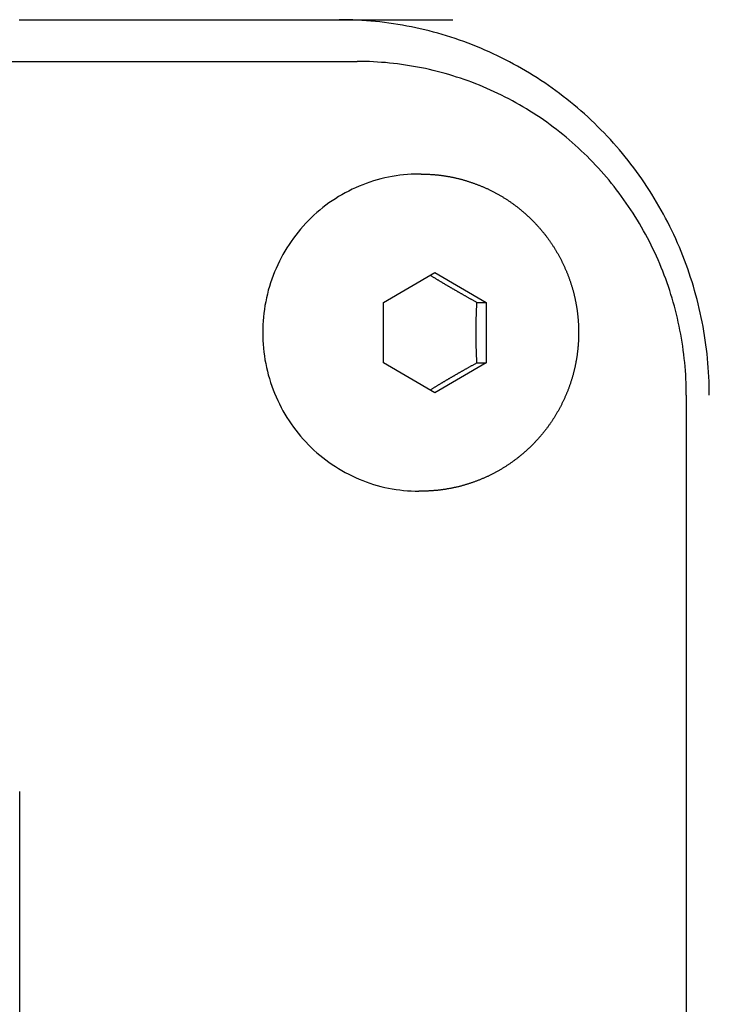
# Model space of a CAD drawing. Extents: x 987 to 2641, y 1244 to 2490.
# Tile 111 of 138: x 2553 to 2569, y 1940 to 1963. Entities that reach past the tile are written whole.
import ezdxf

# ---------------------------------------------------------------- set-up
doc = ezdxf.new("R2010")
doc.units = 0
doc.layers.add('KF_GRAVIS_8_REAR', color=7, linetype='CONTINUOUS')

# ---------------------------------------------------------------- blocks, each defined once
blk = doc.blocks.new('KF_GRAVIS_8_REAR')
at = {"layer": 'KF_GRAVIS_8_REAR'}
for p, q in [((-8.56855, -183.5), (46.58068, -183.5)), ((48.10999, -186.2), (48.05789, -186.2)), ((47.20892, -189.2783), (48.43993, -188.55662)), ((48.43993, -188.55662), (49.67094, -189.27832)), ((47.2089, -190.72168), (47.20892, -189.2783)), ((49.44519, -189.27832), (49.67094, -189.27832)), ((49.67094, -189.27832), (49.67092, -190.7217)), ((48.43991, -191.44338), (47.2089, -190.72168)), ((49.67092, -190.7217), (48.43991, -191.44338)), ((49.44518, -190.7217), (49.67092, -190.7217)), ((54.45914, -191.5), (54.45914, -295.5)), ((48.10999, -193.8), (48.05789, -193.8)), ((38.49883, -230), (38.49883, -201))]:
    blk.add_line(p, q, dxfattribs=at)
for points in [[(38.4869, -182.5, 0), (38.7078, -182.5, 0), (38.9287, -182.5, 0), (39.1497, -182.5, 0), (39.3706, -182.5, 0), (39.5916, -182.5, 0), (39.8126, -182.5, 0), (40.0336, -182.5, 0), (40.2546, -182.5, 0), (40.4756, -182.5, 0), (40.6966, -182.5, 0), (40.9176, -182.5, 0), (41.1386, -182.5, 0), (41.3596, -182.5, 0), (41.5806, -182.5, 0), (41.8016, -182.5, 0), (42.0227, -182.5, 0), (42.2437, -182.5, 0), (42.4647, -182.5, 0), (42.6857, -182.5, 0), (42.9068, -182.5, 0), (43.1278, -182.5, 0), (43.3488, -182.5, 0), (43.5698, -182.5, 0), (43.7908, -182.5, 0), (44.0118, -182.5, 0), (44.2328, -182.5, 0), (44.4538, -182.5, 0), (44.6748, -182.5, 0), (44.8957, -182.5, 0), (45.1167, -182.5, 0), (45.3376, -182.5, 0), (45.5586, -182.5, 0), (45.7795, -182.5, 0), (46.0004, -182.5, 0), (46.2213, -182.5, 0), (46.4422, -182.5, 0), (46.6631, -182.5, 0), (46.8839, -182.5, 0), (47.1048, -182.5, 0), (47.3256, -182.5, 0), (47.5464, -182.5, 0), (47.7672, -182.5, 0), (47.9879, -182.5, 0), (48.2087, -182.5, 0), (48.4294, -182.5, 0), (48.6501, -182.5, 0), (48.8708, -182.5, 0)], [(55.0098, -191.5, 0), (55.0092, -191.39, 0), (55.0072, -191.279, 0), (55.0038, -191.169, 0), (54.9992, -191.058, 0), (54.9931, -190.948, 0), (54.9858, -190.838, 0), (54.9771, -190.728, 0), (54.9672, -190.618, 0), (54.9558, -190.508, 0), (54.9432, -190.398, 0), (54.9292, -190.289, 0), (54.9139, -190.179, 0), (54.8973, -190.07, 0), (54.8793, -189.961, 0), (54.8601, -189.853, 0), (54.8395, -189.744, 0), (54.8177, -189.636, 0), (54.7945, -189.528, 0), (54.77, -189.42, 0), (54.7442, -189.313, 0), (54.7171, -189.206, 0), (54.6888, -189.1, 0), (54.6591, -188.993, 0), (54.6282, -188.887, 0), (54.596, -188.782, 0), (54.5625, -188.677, 0), (54.5277, -188.572, 0), (54.4917, -188.468, 0), (54.4544, -188.364, 0), (54.4159, -188.261, 0), (54.3762, -188.158, 0), (54.3352, -188.056, 0), (54.2929, -187.954, 0), (54.2494, -187.853, 0), (54.2048, -187.752, 0), (54.1589, -187.652, 0), (54.1118, -187.552, 0), (54.0634, -187.453, 0), (54.0139, -187.355, 0), (53.9633, -187.257, 0), (53.9114, -187.16, 0), (53.8584, -187.064, 0), (53.8042, -186.968, 0), (53.7488, -186.873, 0), (53.6924, -186.779, 0), (53.6347, -186.685, 0), (53.576, -186.592, 0), (53.5161, -186.5, 0), (53.4551, -186.408, 0), (53.393, -186.318, 0), (53.3299, -186.228, 0), (53.2656, -186.139, 0), (53.2003, -186.05, 0), (53.1339, -185.963, 0), (53.0664, -185.876, 0), (52.998, -185.79, 0), (52.9284, -185.706, 0), (52.8579, -185.621, 0), (52.7864, -185.538, 0), (52.7138, -185.456, 0), (52.6403, -185.375, 0), (52.5658, -185.294, 0), (52.4903, -185.215, 0), (52.4138, -185.136, 0), (52.3365, -185.058, 0), (52.2581, -184.982, 0), (52.1789, -184.906, 0), (52.0988, -184.831, 0), (52.0177, -184.758, 0), (51.9358, -184.685, 0), (51.853, -184.613, 0), (51.7694, -184.543, 0), (51.6849, -184.473, 0), (51.5995, -184.405, 0), (51.5134, -184.337, 0), (51.4264, -184.271, 0), (51.3386, -184.206, 0), (51.2501, -184.142, 0), (51.1608, -184.079, 0), (51.0707, -184.017, 0), (50.9799, -183.956, 0), (50.8884, -183.896, 0), (50.7961, -183.838, 0), (50.7032, -183.78, 0), (50.6096, -183.724, 0), (50.5152, -183.669, 0), (50.4203, -183.615, 0), (50.3247, -183.563, 0), (50.2284, -183.511, 0), (50.1316, -183.461, 0), (50.0341, -183.412, 0), (49.9361, -183.364, 0), (49.8375, -183.317, 0), (49.7383, -183.272, 0), (49.6386, -183.228, 0), (49.5384, -183.185, 0), (49.4376, -183.143, 0), (49.3364, -183.103, 0), (49.2347, -183.064, 0), (49.1325, -183.026, 0), (49.0299, -182.99, 0), (48.9268, -182.954, 0), (48.8233, -182.92, 0), (48.7194, -182.888, 0), (48.6152, -182.856, 0), (48.5105, -182.826, 0), (48.4055, -182.797, 0), (48.3002, -182.77, 0), (48.1945, -182.744, 0), (48.0885, -182.719, 0), (47.9822, -182.695, 0), (47.8757, -182.673, 0), (47.7689, -182.652, 0), (47.6618, -182.633, 0), (47.5546, -182.614, 0), (47.4471, -182.597, 0), (47.3394, -182.582, 0), (47.2315, -182.568, 0), (47.1235, -182.555, 0), (47.0153, -182.543, 0), (46.907, -182.533, 0), (46.7986, -182.524, 0), (46.6901, -182.517, 0), (46.5815, -182.511, 0), (46.4728, -182.506, 0), (46.3641, -182.503, 0), (46.2553, -182.501, 0), (46.1466, -182.5, 0)], [(54.4591, -191.5, 0), (54.4585, -191.402, 0), (54.4568, -191.304, 0), (54.4538, -191.206, 0), (54.4497, -191.107, 0), (54.4443, -191.009, 0), (54.4378, -190.911, 0), (54.4301, -190.814, 0), (54.4212, -190.716, 0), (54.4111, -190.618, 0), (54.3999, -190.521, 0), (54.3875, -190.423, 0), (54.3739, -190.326, 0), (54.3591, -190.229, 0), (54.3432, -190.132, 0), (54.326, -190.036, 0), (54.3078, -189.939, 0), (54.2883, -189.843, 0), (54.2677, -189.747, 0), (54.246, -189.652, 0), (54.223, -189.556, 0), (54.199, -189.461, 0), (54.1738, -189.366, 0), (54.1474, -189.272, 0), (54.1199, -189.178, 0), (54.0913, -189.084, 0), (54.0615, -188.991, 0), (54.0306, -188.898, 0), (53.9986, -188.805, 0), (53.9655, -188.713, 0), (53.9312, -188.621, 0), (53.8959, -188.529, 0), (53.8594, -188.439, 0), (53.8219, -188.348, 0), (53.7832, -188.258, 0), (53.7435, -188.169, 0), (53.7027, -188.08, 0), (53.6609, -187.991, 0), (53.6179, -187.903, 0), (53.5739, -187.816, 0), (53.5289, -187.729, 0), (53.4828, -187.643, 0), (53.4356, -187.557, 0), (53.3875, -187.472, 0), (53.3383, -187.387, 0), (53.2881, -187.303, 0), (53.2368, -187.22, 0), (53.1846, -187.137, 0), (53.1314, -187.055, 0), (53.0772, -186.974, 0), (53.022, -186.894, 0), (52.9658, -186.814, 0), (52.9087, -186.734, 0), (52.8507, -186.656, 0), (52.7916, -186.578, 0), (52.7317, -186.501, 0), (52.6708, -186.425, 0), (52.609, -186.349, 0), (52.5463, -186.275, 0), (52.4827, -186.201, 0), (52.4182, -186.128, 0), (52.3529, -186.055, 0), (52.2866, -185.984, 0), (52.2195, -185.913, 0), (52.1516, -185.843, 0), (52.0828, -185.774, 0), (52.0132, -185.706, 0), (51.9428, -185.639, 0), (51.8715, -185.572, 0), (51.7995, -185.507, 0), (51.7267, -185.442, 0), (51.6531, -185.379, 0), (51.5787, -185.316, 0), (51.5036, -185.254, 0), (51.4278, -185.193, 0), (51.3512, -185.133, 0), (51.2739, -185.074, 0), (51.1959, -185.016, 0), (51.1172, -184.959, 0), (51.0378, -184.903, 0), (50.9577, -184.848, 0), (50.877, -184.794, 0), (50.7956, -184.741, 0), (50.7136, -184.689, 0), (50.631, -184.638, 0), (50.5478, -184.588, 0), (50.464, -184.539, 0), (50.3795, -184.491, 0), (50.2946, -184.445, 0), (50.209, -184.399, 0), (50.1229, -184.354, 0), (50.0363, -184.311, 0), (49.9492, -184.268, 0), (49.8615, -184.227, 0), (49.7734, -184.186, 0), (49.6847, -184.147, 0), (49.5956, -184.109, 0), (49.5061, -184.072, 0), (49.4161, -184.036, 0), (49.3257, -184.001, 0), (49.2349, -183.968, 0), (49.1436, -183.935, 0), (49.052, -183.904, 0), (48.96, -183.874, 0), (48.8677, -183.844, 0), (48.775, -183.817, 0), (48.682, -183.79, 0), (48.5886, -183.764, 0), (48.495, -183.74, 0), (48.4011, -183.716, 0), (48.3069, -183.694, 0), (48.2124, -183.673, 0), (48.1177, -183.654, 0), (48.0228, -183.635, 0), (47.9276, -183.618, 0), (47.8322, -183.602, 0), (47.7367, -183.587, 0), (47.641, -183.573, 0), (47.5451, -183.56, 0), (47.4491, -183.549, 0), (47.3529, -183.539, 0), (47.2566, -183.529, 0), (47.1603, -183.522, 0), (47.0638, -183.515, 0), (46.9673, -183.51, 0), (46.8707, -183.505, 0), (46.774, -183.502, 0), (46.6774, -183.501, 0), (46.5807, -183.5, 0)], [(48.0579, -186.2, 0), (47.9661, -186.201, 0), (47.8743, -186.205, 0), (47.7826, -186.21, 0), (47.6911, -186.218, 0), (47.5998, -186.229, 0), (47.5088, -186.241, 0), (47.4181, -186.256, 0), (47.3278, -186.273, 0), (47.238, -186.292, 0), (47.1486, -186.314, 0), (47.0598, -186.338, 0), (46.9716, -186.364, 0), (46.884, -186.392, 0), (46.7972, -186.422, 0), (46.7111, -186.455, 0), (46.6258, -186.489, 0), (46.5414, -186.526, 0), (46.4579, -186.565, 0), (46.3753, -186.606, 0), (46.2938, -186.649, 0), (46.2133, -186.694, 0), (46.134, -186.741, 0), (46.0558, -186.79, 0), (45.9788, -186.84, 0), (45.9031, -186.893, 0), (45.8286, -186.948, 0), (45.7555, -187.004, 0), (45.6838, -187.063, 0), (45.6135, -187.123, 0), (45.5447, -187.184, 0), (45.4774, -187.248, 0), (45.4117, -187.313, 0), (45.3476, -187.38, 0), (45.2851, -187.448, 0), (45.2242, -187.518, 0), (45.1651, -187.589, 0), (45.1077, -187.662, 0), (45.0521, -187.736, 0), (44.9983, -187.812, 0), (44.9463, -187.889, 0), (44.8962, -187.967, 0), (44.848, -188.046, 0), (44.8018, -188.127, 0), (44.7575, -188.209, 0), (44.7152, -188.291, 0), (44.6749, -188.375, 0), (44.6367, -188.46, 0), (44.6005, -188.546, 0), (44.5664, -188.632, 0), (44.5344, -188.72, 0), (44.5045, -188.808, 0), (44.4768, -188.897, 0), (44.4512, -188.986, 0), (44.4278, -189.077, 0), (44.4066, -189.167, 0), (44.3875, -189.259, 0), (44.3707, -189.35, 0), (44.3561, -189.442, 0), (44.3438, -189.535, 0), (44.3336, -189.628, 0), (44.3258, -189.72, 0), (44.3201, -189.814, 0), (44.3168, -189.907, 0), (44.3156, -190, 0), (44.3168, -190.093, 0), (44.3201, -190.186, 0), (44.3258, -190.28, 0), (44.3336, -190.372, 0), (44.3438, -190.465, 0), (44.3561, -190.558, 0), (44.3707, -190.65, 0), (44.3875, -190.741, 0), (44.4066, -190.833, 0), (44.4278, -190.923, 0), (44.4512, -191.014, 0), (44.4768, -191.103, 0), (44.5045, -191.192, 0), (44.5344, -191.28, 0), (44.5664, -191.368, 0), (44.6005, -191.454, 0), (44.6367, -191.54, 0), (44.6749, -191.625, 0), (44.7152, -191.709, 0), (44.7575, -191.791, 0), (44.8018, -191.873, 0), (44.848, -191.954, 0), (44.8962, -192.033, 0), (44.9463, -192.111, 0), (44.9983, -192.188, 0), (45.0521, -192.264, 0), (45.1077, -192.338, 0), (45.1651, -192.411, 0), (45.2242, -192.482, 0), (45.2851, -192.552, 0), (45.3476, -192.62, 0), (45.4117, -192.687, 0), (45.4774, -192.752, 0), (45.5447, -192.816, 0), (45.6135, -192.877, 0), (45.6838, -192.937, 0), (45.7555, -192.996, 0), (45.8286, -193.052, 0), (45.9031, -193.107, 0), (45.9788, -193.16, 0), (46.0558, -193.21, 0), (46.134, -193.259, 0), (46.2133, -193.306, 0), (46.2938, -193.351, 0), (46.3753, -193.394, 0), (46.4579, -193.435, 0), (46.5414, -193.474, 0), (46.6258, -193.511, 0), (46.7111, -193.545, 0), (46.7972, -193.578, 0), (46.884, -193.608, 0), (46.9716, -193.636, 0), (47.0598, -193.662, 0), (47.1486, -193.686, 0), (47.238, -193.708, 0), (47.3278, -193.727, 0), (47.4181, -193.744, 0), (47.5088, -193.759, 0), (47.5998, -193.771, 0), (47.6911, -193.782, 0), (47.7826, -193.79, 0), (47.8743, -193.795, 0), (47.9661, -193.799, 0), (48.0579, -193.8, 0)], [(48.11, -186.2, 0), (48.127, -186.2, 0), (48.144, -186.2, 0), (48.1609, -186.2, 0), (48.1779, -186.201, 0), (48.1949, -186.201, 0), (48.2119, -186.201, 0), (48.2288, -186.202, 0), (48.2458, -186.202, 0), (48.2628, -186.203, 0), (48.2798, -186.204, 0), (48.2967, -186.205, 0), (48.3137, -186.206, 0), (48.3306, -186.207, 0), (48.3476, -186.208, 0), (48.3645, -186.209, 0), (48.3815, -186.21, 0), (48.3984, -186.211, 0), (48.4153, -186.213, 0), (48.4323, -186.214, 0), (48.4492, -186.215, 0), (48.4661, -186.217, 0), (48.483, -186.219, 0), (48.4999, -186.22, 0), (48.5168, -186.222, 0), (48.5336, -186.224, 0), (48.5505, -186.226, 0), (48.5674, -186.228, 0), (48.5842, -186.23, 0), (48.601, -186.232, 0), (48.6179, -186.235, 0), (48.6347, -186.237, 0), (48.6515, -186.239, 0), (48.6683, -186.242, 0), (48.6851, -186.245, 0), (48.7019, -186.247, 0), (48.7186, -186.25, 0), (48.7354, -186.253, 0), (48.7521, -186.256, 0), (48.7688, -186.259, 0), (48.7855, -186.262, 0), (48.8022, -186.265, 0), (48.8189, -186.268, 0), (48.8356, -186.271, 0), (48.8522, -186.274, 0), (48.8688, -186.278, 0), (48.8855, -186.281, 0), (48.9021, -186.285, 0), (48.9187, -186.288, 0), (48.9352, -186.292, 0), (48.9518, -186.296, 0), (48.9683, -186.3, 0), (48.9848, -186.304, 0), (49.0013, -186.308, 0), (49.0178, -186.312, 0), (49.0343, -186.316, 0), (49.0507, -186.32, 0), (49.0671, -186.324, 0), (49.0835, -186.329, 0), (49.0999, -186.333, 0), (49.1163, -186.338, 0), (49.1326, -186.342, 0), (49.1489, -186.347, 0), (49.1652, -186.352, 0), (49.1815, -186.357, 0), (49.1978, -186.362, 0), (49.214, -186.366, 0), (49.2302, -186.372, 0), (49.2464, -186.377, 0), (49.2625, -186.382, 0), (49.2787, -186.387, 0), (49.2948, -186.392, 0), (49.3109, -186.398, 0), (49.3269, -186.403, 0), (49.343, -186.409, 0), (49.359, -186.414, 0), (49.375, -186.42, 0), (49.3909, -186.426, 0), (49.4068, -186.432, 0), (49.4227, -186.438, 0), (49.4386, -186.444, 0), (49.4545, -186.45, 0), (49.4703, -186.456, 0), (49.4861, -186.462, 0), (49.5018, -186.468, 0), (49.5176, -186.475, 0), (49.5333, -186.481, 0), (49.549, -186.488, 0), (49.5646, -186.494, 0), (49.5802, -186.501, 0), (49.5958, -186.507, 0), (49.6114, -186.514, 0), (49.6269, -186.521, 0), (49.6424, -186.528, 0), (49.6578, -186.535, 0), (49.6733, -186.542, 0), (49.6887, -186.549, 0), (49.704, -186.556, 0), (49.7193, -186.563, 0), (49.7346, -186.571, 0), (49.7499, -186.578, 0), (49.7651, -186.586, 0), (49.7803, -186.593, 0), (49.7955, -186.601, 0), (49.8106, -186.608, 0), (49.8257, -186.616, 0), (49.8408, -186.624, 0), (49.8558, -186.632, 0), (49.8708, -186.64, 0), (49.8857, -186.648, 0), (49.9006, -186.656, 0), (49.9155, -186.664, 0), (49.9304, -186.672, 0), (49.9452, -186.68, 0), (49.9599, -186.689, 0), (49.9747, -186.697, 0), (49.9893, -186.706, 0), (50.004, -186.714, 0), (50.0186, -186.723, 0), (50.0332, -186.731, 0), (50.0477, -186.74, 0), (50.0622, -186.749, 0), (50.0767, -186.758, 0), (50.0911, -186.767, 0), (50.1054, -186.776, 0), (50.1198, -186.785, 0), (50.1341, -186.794, 0), (50.1483, -186.803, 0), (50.1625, -186.812, 0), (50.1767, -186.821, 0), (50.1908, -186.831, 0), (50.2049, -186.84, 0), (50.2189, -186.85, 0), (50.2329, -186.859, 0), (50.2468, -186.869, 0), (50.2608, -186.879, 0), (50.2746, -186.888, 0), (50.2884, -186.898, 0), (50.3022, -186.908, 0), (50.3159, -186.918, 0), (50.3296, -186.928, 0), (50.3432, -186.938, 0), (50.3568, -186.948, 0), (50.3704, -186.958, 0), (50.3839, -186.968, 0), (50.3973, -186.979, 0), (50.4107, -186.989, 0), (50.4241, -187, 0), (50.4374, -187.01, 0), (50.4506, -187.021, 0), (50.4638, -187.031, 0), (50.477, -187.042, 0), (50.4901, -187.052, 0), (50.5032, -187.063, 0), (50.5162, -187.074, 0), (50.5292, -187.085, 0), (50.5421, -187.096, 0), (50.5549, -187.107, 0), (50.5678, -187.118, 0), (50.5805, -187.129, 0), (50.5932, -187.14, 0), (50.6059, -187.151, 0), (50.6185, -187.163, 0), (50.6311, -187.174, 0), (50.6436, -187.185, 0), (50.6561, -187.197, 0), (50.6685, -187.208, 0), (50.6808, -187.22, 0), (50.6932, -187.232, 0), (50.7054, -187.243, 0), (50.7176, -187.255, 0), (50.7298, -187.267, 0), (50.7419, -187.279, 0), (50.7539, -187.29, 0), (50.7659, -187.302, 0), (50.7778, -187.314, 0), (50.7897, -187.326, 0), (50.8015, -187.338, 0), (50.8133, -187.351, 0), (50.825, -187.363, 0), (50.8367, -187.375, 0), (50.8483, -187.387, 0), (50.8599, -187.4, 0), (50.8714, -187.412, 0), (50.8828, -187.425, 0), (50.8942, -187.437, 0), (50.9055, -187.45, 0), (50.9168, -187.462, 0), (50.928, -187.475, 0), (50.9392, -187.488, 0), (50.9503, -187.5, 0), (50.9613, -187.513, 0), (50.9723, -187.526, 0), (50.9833, -187.539, 0), (50.9941, -187.552, 0), (51.005, -187.565, 0), (51.0157, -187.578, 0), (51.0264, -187.591, 0), (51.0371, -187.604, 0), (51.0476, -187.617, 0), (51.0582, -187.63, 0), (51.0686, -187.644, 0), (51.079, -187.657, 0), (51.0894, -187.67, 0), (51.0997, -187.684, 0), (51.1099, -187.697, 0), (51.12, -187.711, 0), (51.1302, -187.724, 0), (51.1402, -187.738, 0), (51.1502, -187.752, 0), (51.1601, -187.765, 0), (51.17, -187.779, 0), (51.1797, -187.793, 0), (51.1895, -187.807, 0), (51.1992, -187.82, 0), (51.2088, -187.834, 0), (51.2183, -187.848, 0), (51.2278, -187.862, 0), (51.2372, -187.876, 0), (51.2466, -187.89, 0), (51.2559, -187.904, 0), (51.2651, -187.919, 0), (51.2743, -187.933, 0), (51.2834, -187.947, 0), (51.2924, -187.961, 0), (51.3014, -187.976, 0), (51.3103, -187.99, 0), (51.3191, -188.004, 0), (51.3279, -188.019, 0), (51.3366, -188.033, 0), (51.3453, -188.048, 0), (51.3539, -188.062, 0), (51.3624, -188.077, 0), (51.3709, -188.091, 0), (51.3793, -188.106, 0), (51.3876, -188.121, 0), (51.3959, -188.135, 0), (51.4041, -188.15, 0), (51.4122, -188.165, 0), (51.4203, -188.18, 0), (51.4283, -188.195, 0), (51.4362, -188.21, 0), (51.4441, -188.224, 0), (51.4519, -188.239, 0), (51.4596, -188.254, 0), (51.4673, -188.269, 0), (51.4749, -188.285, 0), (51.4824, -188.3, 0), (51.4899, -188.315, 0), (51.4973, -188.33, 0), (51.5047, -188.345, 0), (51.5119, -188.36, 0), (51.5191, -188.376, 0), (51.5263, -188.391, 0), (51.5333, -188.406, 0), (51.5403, -188.422, 0), (51.5473, -188.437, 0), (51.5541, -188.452, 0), (51.5609, -188.468, 0), (51.5677, -188.483, 0), (51.5743, -188.499, 0), (51.5809, -188.514, 0), (51.5874, -188.53, 0), (51.5939, -188.546, 0), (51.6003, -188.561, 0), (51.6066, -188.577, 0), (51.6128, -188.592, 0), (51.619, -188.608, 0), (51.6251, -188.624, 0), (51.6312, -188.64, 0), (51.6371, -188.655, 0), (51.643, -188.671, 0), (51.6488, -188.687, 0), (51.6546, -188.703, 0), (51.6603, -188.719, 0), (51.6659, -188.735, 0), (51.6715, -188.751, 0), (51.6769, -188.767, 0), (51.6823, -188.783, 0), (51.6877, -188.799, 0), (51.6929, -188.815, 0), (51.6981, -188.831, 0), (51.7032, -188.847, 0), (51.7083, -188.863, 0), (51.7133, -188.879, 0), (51.7182, -188.895, 0), (51.723, -188.911, 0), (51.7278, -188.927, 0), (51.7325, -188.944, 0), (51.7371, -188.96, 0), (51.7416, -188.976, 0), (51.7461, -188.992, 0), (51.7505, -189.009, 0), (51.7548, -189.025, 0), (51.7591, -189.041, 0), (51.7633, -189.057, 0), (51.7674, -189.074, 0), (51.7714, -189.09, 0), (51.7754, -189.107, 0), (51.7793, -189.123, 0), (51.7831, -189.139, 0), (51.7869, -189.156, 0), (51.7905, -189.172, 0), (51.7941, -189.189, 0), (51.7977, -189.205, 0), (51.8011, -189.222, 0), (51.8045, -189.238, 0), (51.8078, -189.255, 0), (51.8111, -189.271, 0), (51.8142, -189.288, 0), (51.8173, -189.304, 0), (51.8204, -189.321, 0), (51.8233, -189.338, 0), (51.8262, -189.354, 0), (51.829, -189.371, 0), (51.8317, -189.387, 0), (51.8344, -189.404, 0), (51.837, -189.421, 0), (51.8395, -189.437, 0), (51.8419, -189.454, 0), (51.8443, -189.471, 0), (51.8466, -189.488, 0), (51.8488, -189.504, 0), (51.8509, -189.521, 0), (51.853, -189.538, 0), (51.855, -189.554, 0), (51.8569, -189.571, 0), (51.8588, -189.588, 0), (51.8606, -189.605, 0), (51.8623, -189.621, 0), (51.8639, -189.638, 0), (51.8655, -189.655, 0), (51.867, -189.672, 0), (51.8684, -189.689, 0), (51.8697, -189.705, 0), (51.871, -189.722, 0), (51.8722, -189.739, 0), (51.8733, -189.756, 0), (51.8743, -189.773, 0), (51.8753, -189.789, 0), (51.8762, -189.806, 0), (51.877, -189.823, 0), (51.8777, -189.84, 0), (51.8784, -189.857, 0), (51.879, -189.874, 0), (51.8795, -189.89, 0), (51.88, -189.907, 0), (51.8803, -189.924, 0), (51.8806, -189.941, 0), (51.8809, -189.958, 0), (51.881, -189.975, 0), (51.8811, -189.992, 0), (51.8811, -190.008, 0), (51.881, -190.025, 0), (51.8809, -190.042, 0), (51.8807, -190.059, 0), (51.8804, -190.076, 0), (51.88, -190.093, 0), (51.8796, -190.11, 0), (51.879, -190.126, 0), (51.8784, -190.143, 0), (51.8778, -190.16, 0), (51.877, -190.177, 0), (51.8762, -190.194, 0), (51.8753, -190.211, 0), (51.8744, -190.227, 0), (51.8733, -190.244, 0), (51.8722, -190.261, 0), (51.871, -190.278, 0), (51.8697, -190.295, 0), (51.8684, -190.311, 0), (51.867, -190.328, 0), (51.8655, -190.345, 0), (51.8639, -190.362, 0), (51.8623, -190.379, 0), (51.8606, -190.395, 0), (51.8588, -190.412, 0), (51.857, -190.429, 0), (51.855, -190.446, 0), (51.853, -190.462, 0), (51.851, -190.479, 0), (51.8488, -190.496, 0), (51.8466, -190.512, 0), (51.8443, -190.529, 0), (51.8419, -190.546, 0), (51.8395, -190.563, 0), (51.837, -190.579, 0), (51.8344, -190.596, 0), (51.8317, -190.613, 0), (51.829, -190.629, 0), (51.8262, -190.646, 0), (51.8233, -190.662, 0), (51.8203, -190.679, 0), (51.8173, -190.696, 0), (51.8142, -190.712, 0), (51.8111, -190.729, 0), (51.8078, -190.745, 0), (51.8045, -190.762, 0), (51.8011, -190.778, 0), (51.7976, -190.795, 0), (51.7941, -190.811, 0), (51.7905, -190.828, 0), (51.7868, -190.844, 0), (51.7831, -190.861, 0), (51.7792, -190.877, 0), (51.7753, -190.893, 0), (51.7714, -190.91, 0), (51.7673, -190.926, 0), (51.7632, -190.943, 0), (51.759, -190.959, 0), (51.7548, -190.975, 0), (51.7505, -190.991, 0), (51.7461, -191.008, 0), (51.7416, -191.024, 0), (51.737, -191.04, 0), (51.7324, -191.056, 0), (51.7277, -191.073, 0), (51.723, -191.089, 0), (51.7181, -191.105, 0), (51.7132, -191.121, 0), (51.7083, -191.137, 0), (51.7032, -191.153, 0), (51.6981, -191.169, 0), (51.6929, -191.185, 0), (51.6877, -191.201, 0), (51.6823, -191.217, 0), (51.6769, -191.233, 0), (51.6715, -191.249, 0), (51.6659, -191.265, 0), (51.6603, -191.281, 0), (51.6546, -191.297, 0), (51.6489, -191.313, 0), (51.6431, -191.329, 0), (51.6372, -191.345, 0), (51.6312, -191.36, 0), (51.6252, -191.376, 0), (51.6191, -191.392, 0), (51.6129, -191.408, 0), (51.6066, -191.423, 0), (51.6003, -191.439, 0), (51.5939, -191.454, 0), (51.5875, -191.47, 0), (51.581, -191.486, 0), (51.5744, -191.501, 0), (51.5677, -191.517, 0), (51.561, -191.532, 0), (51.5542, -191.548, 0), (51.5473, -191.563, 0), (51.5404, -191.578, 0), (51.5334, -191.594, 0), (51.5263, -191.609, 0), (51.5192, -191.624, 0), (51.512, -191.64, 0), (51.5047, -191.655, 0), (51.4973, -191.67, 0), (51.4899, -191.685, 0), (51.4825, -191.7, 0), (51.4749, -191.715, 0), (51.4673, -191.731, 0), (51.4596, -191.746, 0), (51.4519, -191.761, 0), (51.4441, -191.775, 0), (51.4362, -191.79, 0), (51.4283, -191.805, 0), (51.4203, -191.82, 0), (51.4122, -191.835, 0), (51.4041, -191.85, 0), (51.3958, -191.865, 0), (51.3876, -191.879, 0), (51.3792, -191.894, 0), (51.3708, -191.909, 0), (51.3624, -191.923, 0), (51.3539, -191.938, 0), (51.3453, -191.952, 0), (51.3366, -191.967, 0), (51.3279, -191.981, 0), (51.3191, -191.996, 0), (51.3103, -192.01, 0), (51.3013, -192.024, 0), (51.2924, -192.039, 0), (51.2833, -192.053, 0), (51.2742, -192.067, 0), (51.265, -192.081, 0), (51.2558, -192.096, 0), (51.2465, -192.11, 0), (51.2372, -192.124, 0), (51.2278, -192.138, 0), (51.2183, -192.152, 0), (51.2087, -192.166, 0), (51.1991, -192.18, 0), (51.1895, -192.193, 0), (51.1797, -192.207, 0), (51.1699, -192.221, 0), (51.1601, -192.235, 0), (51.1502, -192.248, 0), (51.1402, -192.262, 0), (51.1302, -192.276, 0), (51.1201, -192.289, 0), (51.1099, -192.303, 0), (51.0997, -192.316, 0), (51.0894, -192.33, 0), (51.0791, -192.343, 0), (51.0687, -192.356, 0), (51.0582, -192.37, 0), (51.0477, -192.383, 0), (51.0371, -192.396, 0), (51.0265, -192.409, 0), (51.0158, -192.422, 0), (51.005, -192.435, 0), (50.9942, -192.448, 0), (50.9833, -192.461, 0), (50.9724, -192.474, 0), (50.9614, -192.487, 0), (50.9503, -192.5, 0), (50.9392, -192.512, 0), (50.9281, -192.525, 0), (50.9168, -192.538, 0), (50.9056, -192.55, 0), (50.8942, -192.563, 0), (50.8828, -192.575, 0), (50.8714, -192.588, 0), (50.8599, -192.6, 0), (50.8483, -192.613, 0), (50.8367, -192.625, 0), (50.8251, -192.637, 0), (50.8133, -192.649, 0), (50.8016, -192.662, 0), (50.7897, -192.674, 0), (50.7778, -192.686, 0), (50.7659, -192.698, 0), (50.7539, -192.71, 0), (50.7419, -192.721, 0), (50.7298, -192.733, 0), (50.7176, -192.745, 0), (50.7054, -192.757, 0), (50.6931, -192.768, 0), (50.6808, -192.78, 0), (50.6685, -192.792, 0), (50.6561, -192.803, 0), (50.6436, -192.815, 0), (50.6311, -192.826, 0), (50.6185, -192.837, 0), (50.6059, -192.849, 0), (50.5932, -192.86, 0), (50.5805, -192.871, 0), (50.5677, -192.882, 0), (50.5549, -192.893, 0), (50.542, -192.904, 0), (50.5291, -192.915, 0), (50.5162, -192.926, 0), (50.5031, -192.937, 0), (50.4901, -192.947, 0), (50.477, -192.958, 0), (50.4638, -192.969, 0), (50.4506, -192.979, 0), (50.4373, -192.99, 0), (50.424, -193, 0), (50.4107, -193.011, 0), (50.3973, -193.021, 0), (50.3838, -193.032, 0), (50.3703, -193.042, 0), (50.3568, -193.052, 0), (50.3432, -193.062, 0), (50.3296, -193.072, 0), (50.3159, -193.082, 0), (50.3022, -193.092, 0), (50.2884, -193.102, 0), (50.2746, -193.112, 0), (50.2608, -193.121, 0), (50.2469, -193.131, 0), (50.2329, -193.141, 0), (50.2189, -193.15, 0), (50.2049, -193.16, 0), (50.1908, -193.169, 0), (50.1767, -193.179, 0), (50.1625, -193.188, 0), (50.1483, -193.197, 0), (50.1341, -193.206, 0), (50.1198, -193.215, 0), (50.1055, -193.224, 0), (50.0911, -193.233, 0), (50.0767, -193.242, 0), (50.0622, -193.251, 0), (50.0477, -193.26, 0), (50.0332, -193.269, 0), (50.0186, -193.277, 0), (50.004, -193.286, 0), (49.9894, -193.294, 0), (49.9747, -193.303, 0), (49.96, -193.311, 0), (49.9452, -193.32, 0), (49.9304, -193.328, 0), (49.9155, -193.336, 0), (49.9007, -193.344, 0), (49.8858, -193.352, 0), (49.8708, -193.36, 0), (49.8558, -193.368, 0), (49.8408, -193.376, 0), (49.8257, -193.384, 0), (49.8106, -193.392, 0), (49.7955, -193.399, 0), (49.7803, -193.407, 0), (49.7651, -193.414, 0), (49.7499, -193.422, 0), (49.7346, -193.429, 0), (49.7193, -193.436, 0), (49.704, -193.444, 0), (49.6886, -193.451, 0), (49.6733, -193.458, 0), (49.6578, -193.465, 0), (49.6424, -193.472, 0), (49.6269, -193.479, 0), (49.6113, -193.486, 0), (49.5958, -193.493, 0), (49.5802, -193.499, 0), (49.5646, -193.506, 0), (49.5489, -193.512, 0), (49.5333, -193.519, 0), (49.5176, -193.525, 0), (49.5018, -193.532, 0), (49.4861, -193.538, 0), (49.4703, -193.544, 0), (49.4544, -193.55, 0), (49.4386, -193.556, 0), (49.4227, -193.562, 0), (49.4068, -193.568, 0), (49.3909, -193.574, 0), (49.3749, -193.58, 0), (49.3589, -193.585, 0), (49.3429, -193.591, 0), (49.3269, -193.597, 0), (49.3108, -193.602, 0), (49.2948, -193.608, 0), (49.2787, -193.613, 0), (49.2625, -193.618, 0), (49.2464, -193.623, 0), (49.2302, -193.628, 0), (49.214, -193.634, 0), (49.1978, -193.638, 0), (49.1815, -193.643, 0), (49.1652, -193.648, 0), (49.1489, -193.653, 0), (49.1326, -193.658, 0), (49.1163, -193.662, 0), (49.0999, -193.667, 0), (49.0835, -193.671, 0), (49.0671, -193.676, 0), (49.0507, -193.68, 0), (49.0343, -193.684, 0), (49.0178, -193.688, 0), (49.0013, -193.692, 0), (48.9848, -193.696, 0), (48.9683, -193.7, 0), (48.9518, -193.704, 0), (48.9352, -193.708, 0), (48.9187, -193.712, 0), (48.9021, -193.715, 0), (48.8855, -193.719, 0), (48.8689, -193.722, 0), (48.8522, -193.726, 0), (48.8356, -193.729, 0), (48.8189, -193.732, 0), (48.8022, -193.735, 0), (48.7855, -193.738, 0), (48.7688, -193.742, 0), (48.7521, -193.744, 0), (48.7354, -193.747, 0), (48.7186, -193.75, 0), (48.7019, -193.753, 0), (48.6851, -193.756, 0), (48.6683, -193.758, 0), (48.6515, -193.761, 0), (48.6347, -193.763, 0), (48.6179, -193.765, 0), (48.6011, -193.768, 0), (48.5842, -193.77, 0), (48.5674, -193.772, 0), (48.5505, -193.774, 0), (48.5336, -193.776, 0), (48.5168, -193.778, 0), (48.4999, -193.78, 0), (48.483, -193.781, 0), (48.4661, -193.783, 0), (48.4492, -193.785, 0), (48.4323, -193.786, 0), (48.4153, -193.787, 0), (48.3984, -193.789, 0), (48.3815, -193.79, 0), (48.3645, -193.791, 0), (48.3476, -193.792, 0), (48.3306, -193.793, 0), (48.3137, -193.794, 0), (48.2967, -193.795, 0), (48.2798, -193.796, 0), (48.2628, -193.797, 0), (48.2458, -193.798, 0), (48.2289, -193.798, 0), (48.2119, -193.799, 0), (48.1949, -193.799, 0), (48.1779, -193.799, 0), (48.1609, -193.8, 0), (48.144, -193.8, 0), (48.127, -193.8, 0), (48.11, -193.8, 0)], [(49.4452, -189.278, 0), (49.4308, -189.27, 0), (49.4165, -189.262, 0), (49.4023, -189.255, 0), (49.3882, -189.247, 0), (49.3743, -189.239, 0), (49.3605, -189.231, 0), (49.3468, -189.224, 0), (49.3333, -189.216, 0), (49.3198, -189.209, 0), (49.3064, -189.201, 0), (49.2932, -189.194, 0), (49.28, -189.186, 0), (49.267, -189.179, 0), (49.254, -189.172, 0), (49.2412, -189.165, 0), (49.2284, -189.157, 0), (49.2157, -189.15, 0), (49.2031, -189.143, 0), (49.1906, -189.136, 0), (49.1782, -189.129, 0), (49.1658, -189.122, 0), (49.1535, -189.115, 0), (49.1413, -189.108, 0), (49.1292, -189.101, 0), (49.1171, -189.094, 0), (49.1051, -189.088, 0), (49.0931, -189.081, 0), (49.0812, -189.074, 0), (49.0694, -189.067, 0), (49.0577, -189.061, 0), (49.0459, -189.054, 0), (49.0343, -189.047, 0), (49.0227, -189.041, 0), (49.0111, -189.034, 0), (48.9996, -189.027, 0), (48.9881, -189.021, 0), (48.9767, -189.014, 0), (48.9653, -189.008, 0), (48.9539, -189.001, 0), (48.9426, -188.994, 0), (48.9313, -188.988, 0), (48.9201, -188.981, 0), (48.9089, -188.975, 0), (48.8977, -188.968, 0), (48.8865, -188.962, 0), (48.8754, -188.956, 0), (48.8643, -188.949, 0), (48.8532, -188.943, 0), (48.8421, -188.936, 0), (48.8311, -188.93, 0), (48.8201, -188.923, 0), (48.8091, -188.917, 0), (48.798, -188.91, 0), (48.7871, -188.904, 0), (48.7761, -188.897, 0), (48.7651, -188.891, 0), (48.7541, -188.884, 0), (48.7432, -188.878, 0), (48.7322, -188.871, 0), (48.7212, -188.865, 0), (48.7103, -188.859, 0), (48.6993, -188.852, 0), (48.6884, -188.845, 0), (48.6774, -188.839, 0), (48.6664, -188.832, 0), (48.6554, -188.826, 0), (48.6444, -188.819, 0), (48.6334, -188.813, 0), (48.6224, -188.806, 0), (48.6113, -188.8, 0), (48.6002, -188.793, 0), (48.5892, -188.786, 0), (48.578, -188.78, 0), (48.5669, -188.773, 0), (48.5557, -188.766, 0), (48.5446, -188.759, 0), (48.5333, -188.753, 0), (48.5221, -188.746, 0), (48.5108, -188.739, 0), (48.4995, -188.732, 0), (48.4881, -188.725, 0), (48.4767, -188.718, 0), (48.4653, -188.711, 0), (48.4538, -188.704, 0), (48.4423, -188.697, 0), (48.4307, -188.69, 0), (48.4191, -188.683, 0), (48.4074, -188.676, 0), (48.3956, -188.669, 0), (48.3838, -188.662, 0), (48.372, -188.654, 0), (48.3601, -188.647, 0), (48.3481, -188.64, 0), (48.336, -188.632, 0), (48.3239, -188.625, 0)], [(49.4452, -190.722, 0), (49.4443, -190.704, 0), (49.4435, -190.687, 0), (49.4426, -190.67, 0), (49.4419, -190.653, 0), (49.4411, -190.636, 0), (49.4403, -190.619, 0), (49.4396, -190.603, 0), (49.4389, -190.586, 0), (49.4382, -190.57, 0), (49.4375, -190.554, 0), (49.4369, -190.538, 0), (49.4363, -190.522, 0), (49.4357, -190.506, 0), (49.4351, -190.49, 0), (49.4345, -190.474, 0), (49.434, -190.459, 0), (49.4334, -190.443, 0), (49.4329, -190.428, 0), (49.4324, -190.413, 0), (49.432, -190.397, 0), (49.4315, -190.382, 0), (49.4311, -190.367, 0), (49.4307, -190.352, 0), (49.4303, -190.337, 0), (49.4299, -190.323, 0), (49.4295, -190.308, 0), (49.4292, -190.293, 0), (49.4289, -190.278, 0), (49.4286, -190.264, 0), (49.4283, -190.249, 0), (49.428, -190.235, 0), (49.4277, -190.22, 0), (49.4275, -190.206, 0), (49.4273, -190.192, 0), (49.4271, -190.177, 0), (49.4269, -190.163, 0), (49.4267, -190.149, 0), (49.4265, -190.134, 0), (49.4264, -190.12, 0), (49.4262, -190.106, 0), (49.4261, -190.092, 0), (49.426, -190.078, 0), (49.426, -190.064, 0), (49.4259, -190.049, 0), (49.4258, -190.035, 0), (49.4258, -190.021, 0), (49.4258, -190.007, 0), (49.4258, -189.993, 0), (49.4258, -189.979, 0), (49.4258, -189.965, 0), (49.4259, -189.951, 0), (49.426, -189.937, 0), (49.426, -189.922, 0), (49.4261, -189.908, 0), (49.4262, -189.894, 0), (49.4264, -189.88, 0), (49.4265, -189.866, 0), (49.4267, -189.851, 0), (49.4269, -189.837, 0), (49.4271, -189.823, 0), (49.4273, -189.809, 0), (49.4275, -189.794, 0), (49.4277, -189.78, 0), (49.428, -189.765, 0), (49.4283, -189.751, 0), (49.4286, -189.736, 0), (49.4289, -189.722, 0), (49.4292, -189.707, 0), (49.4295, -189.692, 0), (49.4299, -189.678, 0), (49.4303, -189.663, 0), (49.4307, -189.648, 0), (49.4311, -189.633, 0), (49.4315, -189.618, 0), (49.432, -189.603, 0), (49.4325, -189.587, 0), (49.4329, -189.572, 0), (49.4334, -189.557, 0), (49.434, -189.541, 0), (49.4345, -189.526, 0), (49.4351, -189.51, 0), (49.4357, -189.494, 0), (49.4363, -189.478, 0), (49.4369, -189.462, 0), (49.4375, -189.446, 0), (49.4382, -189.43, 0), (49.4389, -189.414, 0), (49.4396, -189.397, 0), (49.4403, -189.381, 0), (49.4411, -189.364, 0), (49.4419, -189.347, 0), (49.4427, -189.33, 0), (49.4435, -189.313, 0), (49.4443, -189.296, 0), (49.4452, -189.278, 0)], [(48.3239, -191.375, 0), (48.336, -191.368, 0), (48.3481, -191.36, 0), (48.36, -191.353, 0), (48.372, -191.346, 0), (48.3838, -191.338, 0), (48.3956, -191.331, 0), (48.4073, -191.324, 0), (48.419, -191.317, 0), (48.4307, -191.31, 0), (48.4422, -191.303, 0), (48.4538, -191.296, 0), (48.4653, -191.289, 0), (48.4767, -191.282, 0), (48.4881, -191.275, 0), (48.4995, -191.268, 0), (48.5108, -191.261, 0), (48.5221, -191.254, 0), (48.5333, -191.247, 0), (48.5445, -191.241, 0), (48.5557, -191.234, 0), (48.5669, -191.227, 0), (48.578, -191.22, 0), (48.5891, -191.214, 0), (48.6002, -191.207, 0), (48.6113, -191.2, 0), (48.6223, -191.194, 0), (48.6334, -191.187, 0), (48.6444, -191.181, 0), (48.6554, -191.174, 0), (48.6664, -191.168, 0), (48.6774, -191.161, 0), (48.6883, -191.155, 0), (48.6993, -191.148, 0), (48.7103, -191.141, 0), (48.7212, -191.135, 0), (48.7322, -191.129, 0), (48.7432, -191.122, 0), (48.7541, -191.116, 0), (48.7651, -191.109, 0), (48.7761, -191.103, 0), (48.787, -191.096, 0), (48.798, -191.09, 0), (48.809, -191.083, 0), (48.8201, -191.077, 0), (48.8311, -191.07, 0), (48.8421, -191.064, 0), (48.8532, -191.057, 0), (48.8643, -191.051, 0), (48.8754, -191.045, 0), (48.8865, -191.038, 0), (48.8977, -191.032, 0), (48.9089, -191.025, 0), (48.9201, -191.019, 0), (48.9313, -191.012, 0), (48.9426, -191.006, 0), (48.9539, -190.999, 0), (48.9653, -190.992, 0), (48.9767, -190.986, 0), (48.9881, -190.979, 0), (48.9996, -190.973, 0), (49.0111, -190.966, 0), (49.0226, -190.959, 0), (49.0343, -190.953, 0), (49.0459, -190.946, 0), (49.0576, -190.939, 0), (49.0694, -190.933, 0), (49.0812, -190.926, 0), (49.0931, -190.919, 0), (49.1051, -190.912, 0), (49.1171, -190.906, 0), (49.1292, -190.899, 0), (49.1413, -190.892, 0), (49.1535, -190.885, 0), (49.1658, -190.878, 0), (49.1782, -190.871, 0), (49.1906, -190.864, 0), (49.2031, -190.857, 0), (49.2157, -190.85, 0), (49.2284, -190.843, 0), (49.2412, -190.835, 0), (49.254, -190.828, 0), (49.267, -190.821, 0), (49.28, -190.814, 0), (49.2932, -190.806, 0), (49.3064, -190.799, 0), (49.3198, -190.791, 0), (49.3332, -190.784, 0), (49.3468, -190.776, 0), (49.3605, -190.769, 0), (49.3743, -190.761, 0), (49.3882, -190.753, 0), (49.4023, -190.745, 0), (49.4164, -190.738, 0), (49.4307, -190.73, 0), (49.4452, -190.722, 0)]]:
    blk.add_polyline3d(points, dxfattribs=at)

msp = doc.modelspace()

# ---------------------------------------------------------------- block references
at = {"layer": 'KF_GRAVIS_8_REAR'}
msp.add_blockref('KF_GRAVIS_8_REAR', (2514.017, 2145.913), dxfattribs=at)

doc.saveas('drawing.dxf')
